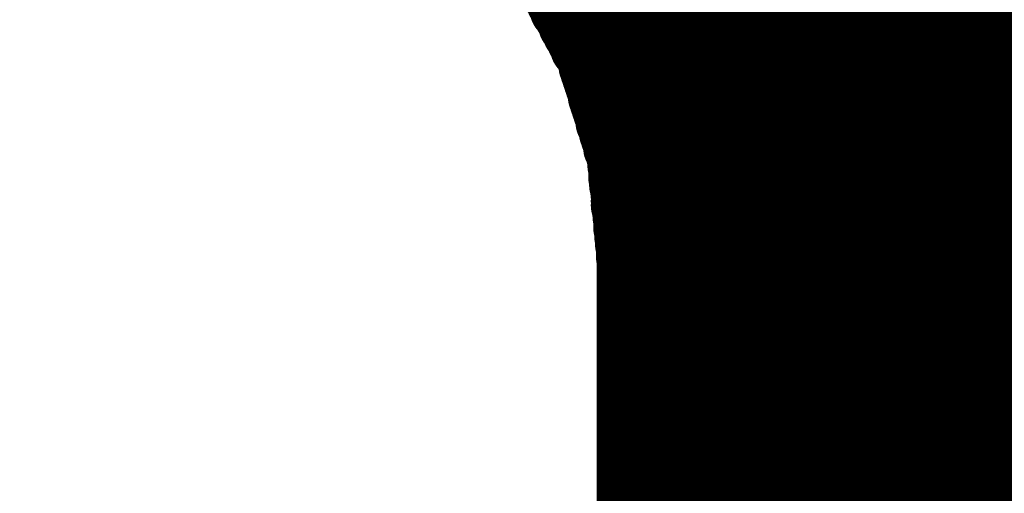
# Model space of a CAD drawing. Extents: x 0 to 65, y -0.2 to 30.2.
# Tile 55 of 237: x 34.531 to 34.825, y 14.517 to 14.658. Entities that reach past the tile are written whole.
import ezdxf

# ---------------------------------------------------------------- set-up
doc = ezdxf.new("R2010")
doc.units = 0
doc.layers.add('BOARD_GEOMETRY_SILKSCREEN_', color=1, linetype='CONTINUOUS')

msp = doc.modelspace()

# ---------------------------------------------------------------- linework, layer by layer
at = {"layer": 'BOARD_GEOMETRY_SILKSCREEN_', "const_width": 0.01905}
for points in [[(35.109912, 14.255242), (34.223706, 15.141448)], [(35.109912, 14.256258), (34.224722, 15.141448)], [(35.109912, 14.257528), (34.225992, 15.141448)], [(35.109912, 14.25829), (34.226754, 15.141448)], [(35.109912, 14.25956), (34.228024, 15.141448)], [(35.109912, 14.260576), (34.22904, 15.141448)], [(35.109912, 14.261592), (34.230056, 15.141448)], [(35.109912, 14.262608), (34.231326, 15.141448)], [(35.109912, 14.263624), (34.232088, 15.141448)], [(35.109912, 14.264894), (34.233358, 15.141448)], [(35.109912, 14.26591), (34.234374, 15.141448)], [(35.109912, 14.266926), (34.23539, 15.141448)], [(35.109912, 14.267942), (34.236406, 15.141448)], [(35.109912, 14.268958), (34.237422, 15.141448)], [(35.109912, 14.269974), (34.238692, 15.141448)], [(35.109912, 14.271244), (34.239708, 15.141448)], [(35.109912, 14.27226), (34.240724, 15.141448)], [(35.109912, 14.273276), (34.24174, 15.141448)], [(35.109912, 14.274292), (34.242756, 15.141448)], [(35.109912, 14.275308), (34.243772, 15.141448)], [(35.109912, 14.276578), (34.245042, 15.141448)], [(35.109912, 14.27734), (34.246058, 15.141448)], [(35.109912, 14.27861), (34.247074, 15.141448)], [(35.109912, 14.279626), (34.24809, 15.141448)], [(35.109912, 14.280642), (34.249106, 15.141448)], [(35.109912, 14.281912), (34.250376, 15.141448)], [(35.109912, 14.282674), (34.251138, 15.141448)], [(35.109912, 14.283944), (34.252408, 15.141448)], [(35.109912, 14.28496), (34.253424, 15.141448)], [(35.109912, 14.285976), (34.25444, 15.141448)], [(35.109912, 14.286992), (34.25571, 15.141448)], [(35.109912, 14.288008), (34.256472, 15.141448)], [(35.109912, 14.289278), (34.257742, 15.141448)], [(35.109912, 14.290294), (34.258758, 15.141448)], [(35.109912, 14.29131), (34.259774, 15.141448)], [(35.109912, 14.292326), (34.261044, 15.141448)], [(35.109912, 14.293342), (34.261806, 15.141448)], [(35.109912, 14.294358), (34.263076, 15.141448)], [(35.109912, 14.295628), (34.264092, 15.141448)], [(35.109912, 14.296644), (34.265108, 15.141448)], [(35.109912, 14.29766), (34.266124, 15.141448)], [(35.109912, 14.298676), (34.26714, 15.141448)], [(35.109912, 14.299692), (34.26841, 15.141448)], [(35.109912, 14.300962), (34.269426, 15.141448)], [(35.109912, 14.301724), (34.270442, 15.141448)], [(35.109912, 14.302994), (34.271458, 15.141448)], [(35.109912, 14.30401), (34.272474, 15.141448)], [(35.109912, 14.305026), (34.27349, 15.141448)], [(35.109912, 14.306296), (34.27476, 15.141448)], [(35.109912, 14.307058), (34.275522, 15.141448)], [(35.109912, 14.308328), (34.276792, 15.141448)], [(35.109912, 14.309344), (34.277808, 15.141448)], [(35.109912, 14.31036), (34.278824, 15.141448)], [(35.109912, 14.31163), (34.280094, 15.141448)], [(35.109912, 14.312392), (34.280856, 15.141448)], [(35.109912, 14.313662), (34.282126, 15.141448)], [(35.109912, 14.314678), (34.283142, 15.141448)], [(35.109912, 14.315694), (34.284158, 15.141448)], [(35.109912, 14.31671), (34.285428, 15.141448)], [(35.109912, 14.317726), (34.28619, 15.141448)], [(35.109912, 14.318996), (34.28746, 15.141448)], [(35.109912, 14.320012), (34.288476, 15.141448)], [(35.109912, 14.321028), (34.289492, 15.141448)], [(35.109912, 14.322044), (34.290508, 15.141448)], [(35.109912, 14.32306), (34.291524, 15.141448)], [(35.109912, 14.324076), (34.292794, 15.141448)], [(35.109912, 14.325346), (34.29381, 15.141448)], [(35.109912, 14.326108), (34.294826, 15.141448)], [(35.109912, 14.327378), (34.295842, 15.141448)], [(35.109912, 14.328394), (34.296858, 15.141448)], [(35.109912, 14.32941), (34.297874, 15.141448)], [(35.109912, 14.33068), (34.299144, 15.141448)], [(35.109912, 14.331442), (34.30016, 15.141448)], [(35.109912, 14.332712), (34.301176, 15.141448)], [(35.109912, 14.333728), (34.302192, 15.141448)], [(35.109912, 14.334744), (34.303208, 15.141448)], [(35.109912, 14.336014), (34.304478, 15.141448)], [(35.109912, 14.336776), (34.30524, 15.141448)], [(35.109912, 14.338046), (34.30651, 15.141448)], [(35.109912, 14.339062), (34.307526, 15.141448)], [(35.109912, 14.340078), (34.308542, 15.141448)], [(35.109912, 14.341094), (34.309812, 15.141448)], [(35.109912, 14.34211), (34.310574, 15.141448)], [(35.109912, 14.34338), (34.311844, 15.141448)], [(35.109912, 14.344396), (34.31286, 15.141448)], [(35.109912, 14.345412), (34.313876, 15.141448)], [(35.109912, 14.346428), (34.314892, 15.141448)], [(35.109912, 14.347444), (34.315908, 15.141448)], [(35.109912, 14.34846), (34.317178, 15.141448)], [(35.109912, 14.34973), (34.318194, 15.141448)], [(35.109912, 14.350746), (34.31921, 15.141448)], [(35.109912, 14.351762), (34.320226, 15.141448)], [(35.109912, 14.352778), (34.321242, 15.141448)], [(35.109912, 14.353794), (34.322258, 15.141448)], [(35.109912, 14.355064), (34.323528, 15.141448)], [(35.109912, 14.355826), (34.324544, 15.141448)], [(35.109912, 14.357096), (34.32556, 15.141448)], [(35.109912, 14.358112), (34.326576, 15.141448)], [(35.109912, 14.359128), (34.327592, 15.141448)], [(35.109912, 14.360398), (34.328862, 15.141448)], [(35.109912, 14.36116), (34.329624, 15.141448)], [(35.109912, 14.36243), (34.330894, 15.141448)], [(35.109912, 14.363446), (34.33191, 15.141448)], [(35.109912, 14.364462), (34.332926, 15.141448)], [(35.109912, 14.365732), (34.334196, 15.141448)], [(35.109912, 14.366494), (34.334958, 15.141448)], [(35.109912, 14.367764), (34.336228, 15.141448)], [(35.109912, 14.36878), (34.337244, 15.141448)], [(35.109912, 14.369796), (34.33826, 15.141448)], [(35.109912, 14.370812), (34.33953, 15.141448)], [(35.109912, 14.371828), (34.340292, 15.141448)], [(35.109912, 14.372844), (34.341562, 15.141448)], [(35.109912, 14.374114), (34.342578, 15.141448)], [(35.109912, 14.37513), (34.343594, 15.141448)], [(35.109912, 14.376146), (34.34461, 15.141448)], [(35.109912, 14.377162), (34.345626, 15.141448)], [(35.109912, 14.378178), (34.346896, 15.141448)], [(35.109912, 14.379448), (34.347912, 15.141448)], [(35.109912, 14.38021), (34.348928, 15.141448)], [(35.109912, 14.38148), (34.349944, 15.141448)], [(35.109912, 14.382496), (34.35096, 15.141448)], [(35.109912, 14.383512), (34.351976, 15.141448)], [(35.109912, 14.384782), (34.353246, 15.141448)], [(35.109912, 14.385544), (34.354008, 15.141448)], [(35.109912, 14.386814), (34.355278, 15.141448)], [(35.109912, 14.38783), (34.356294, 15.141448)], [(35.109912, 14.388846), (34.35731, 15.141448)], [(35.109912, 14.390116), (34.35858, 15.141448)], [(35.109912, 14.390878), (34.359342, 15.141448)], [(35.109912, 14.392148), (34.360612, 15.141448)], [(35.109912, 14.254226), (34.66973, 14.694408)], [(35.109912, 14.252956), (34.67481, 14.688566)], [(35.109912, 14.252194), (34.679382, 14.682724)], [(35.109912, 14.250924), (34.684208, 14.676628)], [(34.686494, 14.674088), (34.701226, 14.646656)], [(35.109912, 14.249908), (34.687002, 14.672818)], [(35.109912, 14.248892), (34.688526, 14.670532)], [(35.109912, 14.247622), (34.689542, 14.668246)], [(35.109912, 14.24686), (34.690812, 14.66596)], [(35.109912, 14.24559), (34.692082, 14.663674)], [(35.109912, 14.244574), (34.693098, 14.661388)], [(35.109912, 14.243558), (34.694622, 14.659102)], [(35.109912, 14.242542), (34.695638, 14.656816)], [(35.109912, 14.241526), (34.696908, 14.65453)], [(35.109912, 14.24051), (34.698178, 14.652244)], [(35.109912, 14.23924), (34.699194, 14.649958)], [(35.109912, 14.238224), (34.700718, 14.647672)], [(34.701226, 14.646656), (34.710116, 14.617192)], [(35.109912, 14.237208), (34.70148, 14.645894)], [(35.109912, 14.236192), (34.701734, 14.64437)], [(35.109912, 14.235176), (34.702242, 14.642846)], [(35.109912, 14.233906), (34.70275, 14.641322)], [(35.109912, 14.233144), (34.703258, 14.639798)], [(35.109912, 14.231874), (34.703766, 14.638274)], [(35.109912, 14.230858), (34.704274, 14.63675)], [(35.109912, 14.229842), (34.704528, 14.635226)], [(35.109912, 14.228572), (34.705036, 14.633702)], [(35.109912, 14.22781), (34.705544, 14.632178)], [(35.109912, 14.22654), (34.706052, 14.630654)], [(35.109912, 14.225524), (34.70656, 14.62913)], [(35.109912, 14.224508), (34.706814, 14.627606)], [(35.109912, 14.223238), (34.707576, 14.626082)], [(35.109912, 14.222476), (34.70783, 14.624558)], [(35.109912, 14.221206), (34.708338, 14.623034)], [(35.109912, 14.22019), (34.708846, 14.62151)], [(35.109912, 14.219174), (34.7091, 14.619986)], [(35.109912, 14.218158), (34.709862, 14.618462)], [(34.710116, 14.617192), (34.713164, 14.58595)], [(35.109912, 14.217142), (34.710116, 14.616938)], [(35.109912, 14.215872), (34.71037, 14.615668)], [(35.109912, 14.214856), (34.71037, 14.614652)], [(35.109912, 14.21384), (34.710624, 14.613382)], [(35.109912, 14.212824), (34.710624, 14.612366)], [(35.109912, 14.211808), (34.710624, 14.611096)], [(35.109912, 14.210792), (34.710878, 14.609826)], [(35.109912, 14.209522), (34.710878, 14.60881)], [(35.109912, 14.208506), (34.711132, 14.60754)], [(35.109912, 14.20749), (34.711386, 14.606524)], [(35.109912, 14.206474), (34.711386, 14.605254)], [(35.109912, 14.205458), (34.711386, 14.603984)], [(35.109912, 14.204188), (34.711386, 14.602714)], [(35.109912, 14.203426), (34.71164, 14.601698)], [(35.109912, 14.202156), (34.711894, 14.600428)], [(35.109912, 14.20114), (34.711894, 14.599412)], [(35.109912, 14.200124), (34.712148, 14.598142)], [(35.109912, 14.198854), (34.712148, 14.596872)], [(35.109912, 14.198092), (34.712148, 14.595856)], [(35.109912, 14.196822), (34.712402, 14.594586)], [(35.109912, 14.195806), (34.712402, 14.59357)], [(35.109912, 14.19479), (34.712656, 14.5923)], [(35.109912, 14.193774), (34.712656, 14.59103)], [(35.109912, 14.192758), (34.71291, 14.58976)], [(35.109912, 14.191488), (34.71291, 14.588744)], [(35.109912, 14.190472), (34.71291, 14.587474)], [(35.109912, 14.189456), (34.713164, 14.586458)], [(34.713164, 14.58595), (34.713164, 14.188948)], [(35.109912, 14.18844), (34.713164, 14.585188)], [(35.109912, 14.187424), (34.713164, 14.584172)], [(35.109912, 14.186408), (34.713164, 14.583156)], [(35.109912, 14.185138), (34.713164, 14.58214)], [(35.109912, 14.184122), (34.713164, 14.581124)], [(35.109912, 14.183106), (34.713164, 14.579854)], [(35.109912, 14.18209), (34.713164, 14.579092)], [(35.109912, 14.181074), (34.713164, 14.577822)], [(35.109912, 14.179804), (34.713164, 14.576806)], [(35.109912, 14.179042), (34.713164, 14.57579)], [(35.109912, 14.177772), (34.713164, 14.57452)], [(35.109912, 14.176756), (34.713164, 14.573758)], [(35.109912, 14.17574), (34.713164, 14.572488)], [(35.109912, 14.17447), (34.713164, 14.571472)], [(35.109912, 14.173708), (34.713164, 14.570456)], [(35.109912, 14.172438), (34.713164, 14.569186)], [(35.109912, 14.171422), (34.713164, 14.568424)], [(35.109912, 14.170406), (34.713164, 14.567154)], [(35.109912, 14.169136), (34.713164, 14.566138)], [(35.109912, 14.168374), (34.713164, 14.565122)], [(35.109912, 14.167104), (34.713164, 14.564106)], [(35.109912, 14.166088), (34.713164, 14.56309)], [(35.109912, 14.165072), (34.713164, 14.56182)], [(35.109912, 14.164056), (34.713164, 14.560804)], [(35.109912, 14.16304), (34.713164, 14.559788)], [(35.109912, 14.16177), (34.713164, 14.558772)], [(35.109912, 14.160754), (34.713164, 14.557756)], [(35.109912, 14.159738), (34.713164, 14.55674)], [(35.109912, 14.158722), (34.713164, 14.55547)], [(35.109912, 14.157706), (34.713164, 14.554454)], [(35.109912, 14.15669), (34.713164, 14.553438)], [(35.109912, 14.15542), (34.713164, 14.552422)], [(35.109912, 14.154658), (34.713164, 14.551406)], [(35.109912, 14.153388), (34.713164, 14.550136)], [(35.109912, 14.152372), (34.713164, 14.549374)], [(35.109912, 14.151356), (34.713164, 14.548104)], [(35.109912, 14.150086), (34.713164, 14.547088)], [(35.109912, 14.149324), (34.713164, 14.546072)], [(35.109912, 14.148054), (34.713164, 14.544802)], [(35.109912, 14.147038), (34.713164, 14.54404)], [(35.109912, 14.146022), (34.713164, 14.54277)], [(35.109912, 14.144752), (34.713164, 14.541754)], [(35.109912, 14.14399), (34.713164, 14.540738)], [(35.109912, 14.14272), (34.713164, 14.539722)], [(35.109912, 14.141704), (34.713164, 14.538706)], [(35.109912, 14.140688), (34.713164, 14.537436)], [(35.109912, 14.139672), (34.713164, 14.53642)], [(35.109912, 14.138656), (34.713164, 14.535404)], [(35.109912, 14.137386), (34.713164, 14.534388)], [(35.109912, 14.13637), (34.713164, 14.533372)], [(35.109912, 14.135354), (34.713164, 14.532356)], [(35.109912, 14.134338), (34.713164, 14.531086)], [(35.109912, 14.133322), (34.713164, 14.53007)], [(35.109912, 14.132306), (34.713164, 14.529054)], [(35.109912, 14.131036), (34.713164, 14.528038)], [(35.109912, 14.13002), (34.713164, 14.527022)], [(35.109912, 14.129004), (34.713164, 14.525752)], [(35.109912, 14.127988), (34.713164, 14.52499)], [(35.109912, 14.126972), (34.713164, 14.52372)], [(35.109912, 14.125702), (34.713164, 14.522704)], [(35.109912, 14.12494), (34.713164, 14.521688)], [(35.109912, 14.12367), (34.713164, 14.520418)], [(35.109912, 14.122654), (34.713164, 14.519656)], [(35.109912, 14.121638), (34.713164, 14.518386)], [(35.109912, 14.120368), (34.713164, 14.51737)], [(35.109912, 14.119606), (34.713164, 14.516354)], [(35.109912, 14.118336), (34.713164, 14.515084)], [(35.109912, 14.11732), (34.713164, 14.514322)], [(35.109912, 14.116304), (34.713164, 14.513052)], [(35.109912, 14.115288), (34.713164, 14.512036)], [(35.109912, 14.114272), (34.713164, 14.51102)], [(35.109912, 14.113002), (34.713164, 14.510004)], [(35.109912, 14.111986), (34.713164, 14.508988)], [(35.109912, 14.11097), (34.713164, 14.507972)]]:
    msp.add_lwpolyline(points, dxfattribs=at)
at = {"layer": 'BOARD_GEOMETRY_SILKSCREEN_', "const_width": 0.009652}
for points in [[(34.695638, 14.66596, -1), (34.685986, 14.66596)], [(34.696908, 14.663674, -1), (34.687256, 14.663674)], [(34.688272, 14.661388, -1), (34.697924, 14.661388)], [(34.689796, 14.659102, -1), (34.699448, 14.659102)], [(34.697924, 14.661388, -1), (34.688272, 14.661388)], [(34.690812, 14.656816, -1), (34.700464, 14.656816)], [(34.699448, 14.659102, -1), (34.689796, 14.659102)], [(34.692082, 14.65453, -1), (34.701734, 14.65453)], [(34.700464, 14.656816, -1), (34.690812, 14.656816)], [(34.693352, 14.652244, -1), (34.703004, 14.652244)], [(34.694368, 14.649958, -1), (34.70402, 14.649958)], [(34.701734, 14.65453, -1), (34.692082, 14.65453)], [(34.703004, 14.652244, -1), (34.693352, 14.652244)], [(34.695892, 14.647672, -1), (34.705544, 14.647672)], [(34.70402, 14.649958, -1), (34.694368, 14.649958)], [(34.6964, 14.646656, -1), (34.706052, 14.646656)], [(34.6964, 14.646656, -1), (34.706052, 14.646656)], [(34.696654, 14.645894, -1), (34.706306, 14.645894)], [(34.696908, 14.64437, -1), (34.70656, 14.64437)], [(34.705544, 14.647672, -1), (34.695892, 14.647672)], [(34.706052, 14.646656, -1), (34.6964, 14.646656)], [(34.706052, 14.646656, -1), (34.6964, 14.646656)], [(34.706306, 14.645894, -1), (34.696654, 14.645894)], [(34.697416, 14.642846, -1), (34.707068, 14.642846)], [(34.697924, 14.641322, -1), (34.707576, 14.641322)], [(34.70656, 14.64437, -1), (34.696908, 14.64437)], [(34.698432, 14.639798, -1), (34.708084, 14.639798)], [(34.69894, 14.638274, -1), (34.708592, 14.638274)], [(34.707068, 14.642846, -1), (34.697416, 14.642846)], [(34.707576, 14.641322, -1), (34.697924, 14.641322)], [(34.699448, 14.63675, -1), (34.7091, 14.63675)], [(34.699702, 14.635226, -1), (34.709354, 14.635226)], [(34.708084, 14.639798, -1), (34.698432, 14.639798)], [(34.708592, 14.638274, -1), (34.69894, 14.638274)], [(34.70021, 14.633702, -1), (34.709862, 14.633702)], [(34.700718, 14.632178, -1), (34.71037, 14.632178)], [(34.7091, 14.63675, -1), (34.699448, 14.63675)], [(34.709354, 14.635226, -1), (34.699702, 14.635226)], [(34.701226, 14.630654, -1), (34.710878, 14.630654)], [(34.709862, 14.633702, -1), (34.70021, 14.633702)], [(34.71037, 14.632178, -1), (34.700718, 14.632178)], [(34.701734, 14.62913, -1), (34.711386, 14.62913)], [(34.701988, 14.627606, -1), (34.71164, 14.627606)], [(34.710878, 14.630654, -1), (34.701226, 14.630654)], [(34.711386, 14.62913, -1), (34.701734, 14.62913)], [(34.70275, 14.626082, -1), (34.712402, 14.626082)], [(34.703004, 14.624558, -1), (34.712656, 14.624558)], [(34.71164, 14.627606, -1), (34.701988, 14.627606)], [(34.712402, 14.626082, -1), (34.70275, 14.626082)], [(34.703512, 14.623034, -1), (34.713164, 14.623034)], [(34.70402, 14.62151, -1), (34.713672, 14.62151)], [(34.712656, 14.624558, -1), (34.703004, 14.624558)], [(34.713164, 14.623034, -1), (34.703512, 14.623034)], [(34.704274, 14.619986, -1), (34.713926, 14.619986)], [(34.705036, 14.618462, -1), (34.714688, 14.618462)], [(34.713672, 14.62151, -1), (34.70402, 14.62151)], [(34.713926, 14.619986, -1), (34.704274, 14.619986)], [(34.70529, 14.617192, -1), (34.714942, 14.617192)], [(34.70529, 14.617192, -1), (34.714942, 14.617192)], [(34.70529, 14.616938, -1), (34.714942, 14.616938)], [(34.705544, 14.615668, -1), (34.715196, 14.615668)], [(34.705544, 14.614652, -1), (34.715196, 14.614652)], [(34.714688, 14.618462, -1), (34.705036, 14.618462)], [(34.714942, 14.617192, -1), (34.70529, 14.617192)], [(34.714942, 14.617192, -1), (34.70529, 14.617192)], [(34.714942, 14.616938, -1), (34.70529, 14.616938)], [(34.705798, 14.613382, -1), (34.71545, 14.613382)], [(34.705798, 14.612366, -1), (34.71545, 14.612366)], [(34.715196, 14.615668, -1), (34.705544, 14.615668)], [(34.715196, 14.614652, -1), (34.705544, 14.614652)], [(34.705798, 14.611096, -1), (34.71545, 14.611096)], [(34.706052, 14.609826, -1), (34.715704, 14.609826)], [(34.706052, 14.60881, -1), (34.715704, 14.60881)], [(34.71545, 14.613382, -1), (34.705798, 14.613382)], [(34.71545, 14.612366, -1), (34.705798, 14.612366)], [(34.71545, 14.611096, -1), (34.705798, 14.611096)], [(34.706306, 14.60754, -1), (34.715958, 14.60754)], [(34.70656, 14.606524, -1), (34.716212, 14.606524)], [(34.715704, 14.609826, -1), (34.706052, 14.609826)], [(34.715704, 14.60881, -1), (34.706052, 14.60881)], [(34.70656, 14.605254, -1), (34.716212, 14.605254)], [(34.70656, 14.603984, -1), (34.716212, 14.603984)], [(34.715958, 14.60754, -1), (34.706306, 14.60754)], [(34.70656, 14.602714, -1), (34.716212, 14.602714)], [(34.716212, 14.606524, -1), (34.70656, 14.606524)], [(34.716212, 14.605254, -1), (34.70656, 14.605254)], [(34.706814, 14.601698, -1), (34.716466, 14.601698)], [(34.707068, 14.600428, -1), (34.71672, 14.600428)], [(34.716212, 14.603984, -1), (34.70656, 14.603984)], [(34.716212, 14.602714, -1), (34.70656, 14.602714)], [(34.716466, 14.601698, -1), (34.706814, 14.601698)], [(34.707068, 14.599412, -1), (34.71672, 14.599412)], [(34.707322, 14.598142, -1), (34.716974, 14.598142)], [(34.707322, 14.596872, -1), (34.716974, 14.596872)], [(34.71672, 14.600428, -1), (34.707068, 14.600428)], [(34.71672, 14.599412, -1), (34.707068, 14.599412)], [(34.707322, 14.595856, -1), (34.716974, 14.595856)], [(34.707576, 14.594586, -1), (34.717228, 14.594586)], [(34.716974, 14.598142, -1), (34.707322, 14.598142)], [(34.716974, 14.596872, -1), (34.707322, 14.596872)], [(34.716974, 14.595856, -1), (34.707322, 14.595856)], [(34.707576, 14.59357, -1), (34.717228, 14.59357)], [(34.70783, 14.5923, -1), (34.717482, 14.5923)], [(34.70783, 14.59103, -1), (34.717482, 14.59103)], [(34.717228, 14.594586, -1), (34.707576, 14.594586)], [(34.717228, 14.59357, -1), (34.707576, 14.59357)], [(34.708084, 14.58976, -1), (34.717736, 14.58976)], [(34.708084, 14.588744, -1), (34.717736, 14.588744)], [(34.717482, 14.5923, -1), (34.70783, 14.5923)], [(34.717482, 14.59103, -1), (34.70783, 14.59103)], [(34.708084, 14.587474, -1), (34.717736, 14.587474)], [(34.708338, 14.586458, -1), (34.71799, 14.586458)], [(34.708338, 14.58595, -1), (34.71799, 14.58595)], [(34.708338, 14.58595, -1), (34.71799, 14.58595)], [(34.708338, 14.585188, -1), (34.71799, 14.585188)], [(34.717736, 14.58976, -1), (34.708084, 14.58976)], [(34.717736, 14.588744, -1), (34.708084, 14.588744)], [(34.717736, 14.587474, -1), (34.708084, 14.587474)], [(34.708338, 14.584172, -1), (34.71799, 14.584172)], [(34.708338, 14.583156, -1), (34.71799, 14.583156)], [(34.708338, 14.58214, -1), (34.71799, 14.58214)], [(34.71799, 14.586458, -1), (34.708338, 14.586458)], [(34.71799, 14.58595, -1), (34.708338, 14.58595)], [(34.71799, 14.58595, -1), (34.708338, 14.58595)], [(34.708338, 14.581124, -1), (34.71799, 14.581124)], [(34.71799, 14.585188, -1), (34.708338, 14.585188)], [(34.708338, 14.579854, -1), (34.71799, 14.579854)], [(34.71799, 14.584172, -1), (34.708338, 14.584172)], [(34.708338, 14.579092, -1), (34.71799, 14.579092)], [(34.71799, 14.583156, -1), (34.708338, 14.583156)], [(34.708338, 14.577822, -1), (34.71799, 14.577822)], [(34.71799, 14.58214, -1), (34.708338, 14.58214)], [(34.708338, 14.576806, -1), (34.71799, 14.576806)], [(34.71799, 14.581124, -1), (34.708338, 14.581124)], [(34.708338, 14.57579, -1), (34.71799, 14.57579)], [(34.71799, 14.579854, -1), (34.708338, 14.579854)], [(34.708338, 14.57452, -1), (34.71799, 14.57452)], [(34.71799, 14.579092, -1), (34.708338, 14.579092)], [(34.708338, 14.573758, -1), (34.71799, 14.573758)], [(34.71799, 14.577822, -1), (34.708338, 14.577822)], [(34.708338, 14.572488, -1), (34.71799, 14.572488)], [(34.71799, 14.576806, -1), (34.708338, 14.576806)], [(34.708338, 14.571472, -1), (34.71799, 14.571472)], [(34.71799, 14.57579, -1), (34.708338, 14.57579)], [(34.708338, 14.570456, -1), (34.71799, 14.570456)], [(34.71799, 14.57452, -1), (34.708338, 14.57452)], [(34.708338, 14.569186, -1), (34.71799, 14.569186)], [(34.71799, 14.573758, -1), (34.708338, 14.573758)], [(34.708338, 14.568424, -1), (34.71799, 14.568424)], [(34.71799, 14.572488, -1), (34.708338, 14.572488)], [(34.708338, 14.567154, -1), (34.71799, 14.567154)], [(34.71799, 14.571472, -1), (34.708338, 14.571472)], [(34.708338, 14.566138, -1), (34.71799, 14.566138)], [(34.71799, 14.570456, -1), (34.708338, 14.570456)], [(34.708338, 14.565122, -1), (34.71799, 14.565122)], [(34.71799, 14.569186, -1), (34.708338, 14.569186)], [(34.708338, 14.564106, -1), (34.71799, 14.564106)], [(34.71799, 14.568424, -1), (34.708338, 14.568424)], [(34.708338, 14.56309, -1), (34.71799, 14.56309)], [(34.71799, 14.567154, -1), (34.708338, 14.567154)], [(34.708338, 14.56182, -1), (34.71799, 14.56182)], [(34.71799, 14.566138, -1), (34.708338, 14.566138)], [(34.708338, 14.560804, -1), (34.71799, 14.560804)], [(34.71799, 14.565122, -1), (34.708338, 14.565122)], [(34.708338, 14.559788, -1), (34.71799, 14.559788)], [(34.71799, 14.564106, -1), (34.708338, 14.564106)], [(34.708338, 14.558772, -1), (34.71799, 14.558772)], [(34.71799, 14.56309, -1), (34.708338, 14.56309)], [(34.708338, 14.557756, -1), (34.71799, 14.557756)], [(34.71799, 14.56182, -1), (34.708338, 14.56182)], [(34.708338, 14.55674, -1), (34.71799, 14.55674)], [(34.71799, 14.560804, -1), (34.708338, 14.560804)], [(34.708338, 14.55547, -1), (34.71799, 14.55547)], [(34.71799, 14.559788, -1), (34.708338, 14.559788)], [(34.708338, 14.554454, -1), (34.71799, 14.554454)], [(34.71799, 14.558772, -1), (34.708338, 14.558772)], [(34.708338, 14.553438, -1), (34.71799, 14.553438)], [(34.71799, 14.557756, -1), (34.708338, 14.557756)], [(34.708338, 14.552422, -1), (34.71799, 14.552422)], [(34.71799, 14.55674, -1), (34.708338, 14.55674)], [(34.708338, 14.551406, -1), (34.71799, 14.551406)], [(34.71799, 14.55547, -1), (34.708338, 14.55547)], [(34.708338, 14.550136, -1), (34.71799, 14.550136)], [(34.71799, 14.554454, -1), (34.708338, 14.554454)], [(34.708338, 14.549374, -1), (34.71799, 14.549374)], [(34.71799, 14.553438, -1), (34.708338, 14.553438)], [(34.708338, 14.548104, -1), (34.71799, 14.548104)], [(34.71799, 14.552422, -1), (34.708338, 14.552422)], [(34.708338, 14.547088, -1), (34.71799, 14.547088)], [(34.71799, 14.551406, -1), (34.708338, 14.551406)], [(34.708338, 14.546072, -1), (34.71799, 14.546072)], [(34.71799, 14.550136, -1), (34.708338, 14.550136)], [(34.708338, 14.544802, -1), (34.71799, 14.544802)], [(34.71799, 14.549374, -1), (34.708338, 14.549374)], [(34.708338, 14.54404, -1), (34.71799, 14.54404)], [(34.71799, 14.548104, -1), (34.708338, 14.548104)], [(34.708338, 14.54277, -1), (34.71799, 14.54277)], [(34.71799, 14.547088, -1), (34.708338, 14.547088)], [(34.708338, 14.541754, -1), (34.71799, 14.541754)], [(34.71799, 14.546072, -1), (34.708338, 14.546072)], [(34.708338, 14.540738, -1), (34.71799, 14.540738)], [(34.71799, 14.544802, -1), (34.708338, 14.544802)], [(34.708338, 14.539722, -1), (34.71799, 14.539722)], [(34.71799, 14.54404, -1), (34.708338, 14.54404)], [(34.708338, 14.538706, -1), (34.71799, 14.538706)], [(34.71799, 14.54277, -1), (34.708338, 14.54277)], [(34.708338, 14.537436, -1), (34.71799, 14.537436)], [(34.71799, 14.541754, -1), (34.708338, 14.541754)], [(34.708338, 14.53642, -1), (34.71799, 14.53642)], [(34.71799, 14.540738, -1), (34.708338, 14.540738)], [(34.708338, 14.535404, -1), (34.71799, 14.535404)], [(34.71799, 14.539722, -1), (34.708338, 14.539722)], [(34.708338, 14.534388, -1), (34.71799, 14.534388)], [(34.71799, 14.538706, -1), (34.708338, 14.538706)], [(34.708338, 14.533372, -1), (34.71799, 14.533372)], [(34.71799, 14.537436, -1), (34.708338, 14.537436)], [(34.708338, 14.532356, -1), (34.71799, 14.532356)], [(34.71799, 14.53642, -1), (34.708338, 14.53642)], [(34.708338, 14.531086, -1), (34.71799, 14.531086)], [(34.71799, 14.535404, -1), (34.708338, 14.535404)], [(34.708338, 14.53007, -1), (34.71799, 14.53007)], [(34.71799, 14.534388, -1), (34.708338, 14.534388)], [(34.708338, 14.529054, -1), (34.71799, 14.529054)], [(34.71799, 14.533372, -1), (34.708338, 14.533372)], [(34.708338, 14.528038, -1), (34.71799, 14.528038)], [(34.71799, 14.532356, -1), (34.708338, 14.532356)], [(34.708338, 14.527022, -1), (34.71799, 14.527022)], [(34.71799, 14.531086, -1), (34.708338, 14.531086)], [(34.708338, 14.525752, -1), (34.71799, 14.525752)], [(34.71799, 14.53007, -1), (34.708338, 14.53007)], [(34.708338, 14.52499, -1), (34.71799, 14.52499)], [(34.71799, 14.529054, -1), (34.708338, 14.529054)], [(34.708338, 14.52372, -1), (34.71799, 14.52372)], [(34.71799, 14.528038, -1), (34.708338, 14.528038)], [(34.708338, 14.522704, -1), (34.71799, 14.522704)], [(34.71799, 14.527022, -1), (34.708338, 14.527022)], [(34.708338, 14.521688, -1), (34.71799, 14.521688)], [(34.71799, 14.525752, -1), (34.708338, 14.525752)], [(34.708338, 14.520418, -1), (34.71799, 14.520418)], [(34.71799, 14.52499, -1), (34.708338, 14.52499)], [(34.708338, 14.519656, -1), (34.71799, 14.519656)], [(34.71799, 14.52372, -1), (34.708338, 14.52372)], [(34.708338, 14.518386, -1), (34.71799, 14.518386)], [(34.71799, 14.522704, -1), (34.708338, 14.522704)], [(34.708338, 14.51737, -1), (34.71799, 14.51737)], [(34.71799, 14.521688, -1), (34.708338, 14.521688)], [(34.708338, 14.516354, -1), (34.71799, 14.516354)], [(34.71799, 14.520418, -1), (34.708338, 14.520418)], [(34.708338, 14.515084, -1), (34.71799, 14.515084)], [(34.71799, 14.519656, -1), (34.708338, 14.519656)], [(34.708338, 14.514322, -1), (34.71799, 14.514322)], [(34.71799, 14.518386, -1), (34.708338, 14.518386)], [(34.708338, 14.513052, -1), (34.71799, 14.513052)], [(34.71799, 14.51737, -1), (34.708338, 14.51737)], [(34.708338, 14.512036, -1), (34.71799, 14.512036)], [(34.71799, 14.516354, -1), (34.708338, 14.516354)], [(34.708338, 14.51102, -1), (34.71799, 14.51102)], [(34.71799, 14.515084, -1), (34.708338, 14.515084)], [(34.708338, 14.510004, -1), (34.71799, 14.510004)], [(34.71799, 14.514322, -1), (34.708338, 14.514322)], [(34.708338, 14.508988, -1), (34.71799, 14.508988)], [(34.71799, 14.513052, -1), (34.708338, 14.513052)], [(34.708338, 14.507972, -1), (34.71799, 14.507972)], [(34.71799, 14.512036, -1), (34.708338, 14.512036)]]:
    msp.add_lwpolyline(points, format="xyb", dxfattribs=at)

doc.saveas('drawing.dxf')
